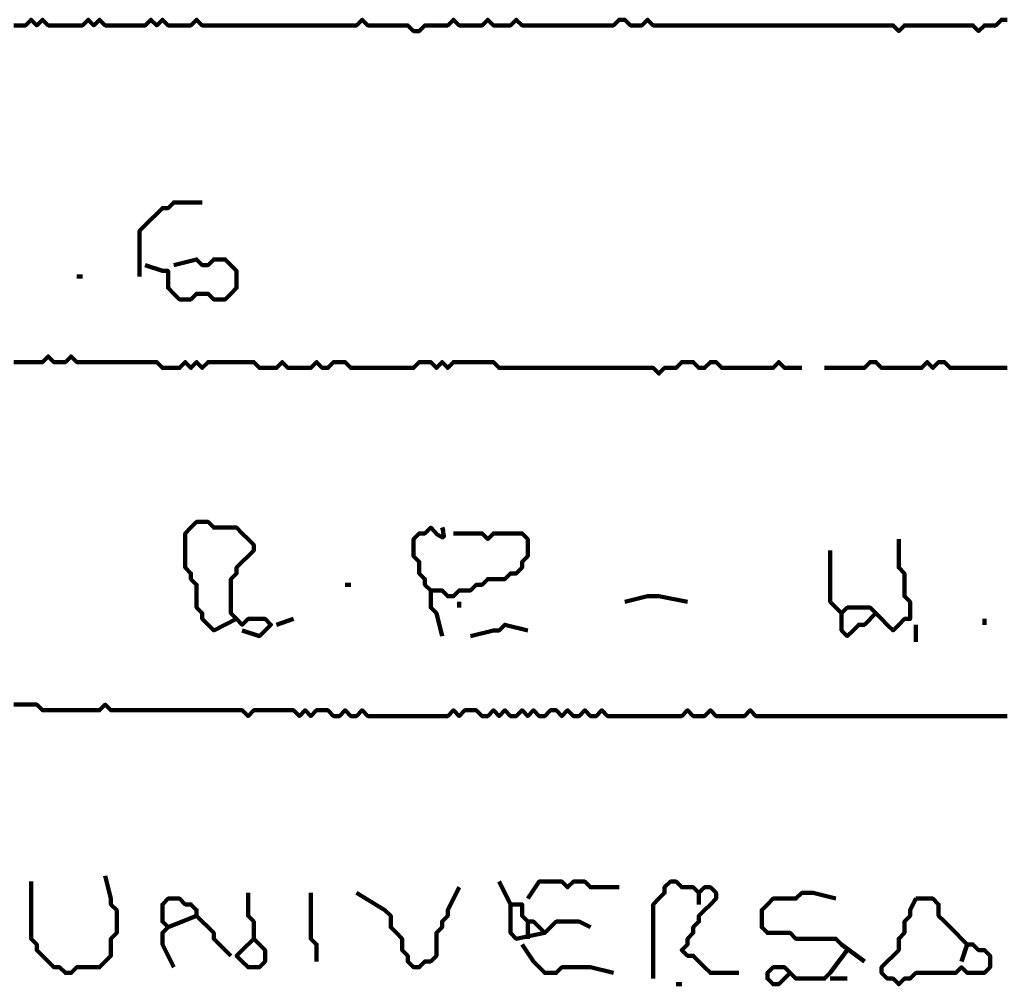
# Model space of a CAD drawing. Header units: metres. Extents: x 1959 to 4131, y 3282 to 4313.
# Tile 157 of 256: x 2379.76 to 2381.35, y 4303.91 to 4305.47. Entities that reach past the tile are written whole.
import ezdxf

# ---------------------------------------------------------------- set-up
doc = ezdxf.new("R2010")
doc.units = ezdxf.units.M
doc.layers.add('P', color=250, linetype='Continuous', lineweight=100)

msp = doc.modelspace()

# ---------------------------------------------------------------- linework, layer by layer
at = {"layer": 'P', "color": 0, "linetype": 'Continuous'}
for points in [[(2379.7523, 4305.4579), (2379.7616, 4305.4579), (2379.7708, 4305.4579), (2379.78, 4305.4671), (2379.7892, 4305.4579), (2379.7985, 4305.4671), (2379.8077, 4305.4579), (2379.8169, 4305.4579), (2379.8262, 4305.4579), (2379.8354, 4305.4579), (2379.8446, 4305.4579), (2379.8539, 4305.4579), (2379.8631, 4305.4579), (2379.8723, 4305.4671), (2379.8816, 4305.4579), (2379.8908, 4305.4671), (2379.9, 4305.4579), (2379.9092, 4305.4579), (2379.9185, 4305.4579), (2379.9277, 4305.4579), (2379.9369, 4305.4579), (2379.9462, 4305.4579), (2379.9554, 4305.4579), (2379.9646, 4305.4579), (2379.9739, 4305.4671), (2379.9831, 4305.4579), (2379.9923, 4305.4671), (2380.0016, 4305.4579), (2380.0108, 4305.4579), (2380.02, 4305.4579), (2380.0292, 4305.4579), (2380.0385, 4305.4579), (2380.0477, 4305.4671), (2380.0569, 4305.4579), (2380.0662, 4305.4579), (2380.0754, 4305.4579), (2380.0846, 4305.4579), (2380.0939, 4305.4579), (2380.1031, 4305.4579), (2380.1123, 4305.4579), (2380.1216, 4305.4579), (2380.1308, 4305.4579), (2380.14, 4305.4579), (2380.1492, 4305.4579), (2380.1585, 4305.4579), (2380.1677, 4305.4579), (2380.1769, 4305.4579), (2380.1862, 4305.4579), (2380.1954, 4305.4579), (2380.2046, 4305.4579), (2380.2139, 4305.4579), (2380.2231, 4305.4579), (2380.2323, 4305.4579), (2380.2416, 4305.4579), (2380.2508, 4305.4579), (2380.26, 4305.4579), (2380.2692, 4305.4579), (2380.2785, 4305.4579), (2380.2877, 4305.4579), (2380.2969, 4305.4579), (2380.3062, 4305.4579), (2380.3154, 4305.4671), (2380.3246, 4305.4579), (2380.3339, 4305.4579), (2380.3431, 4305.4579), (2380.3523, 4305.4579), (2380.3616, 4305.4579), (2380.3708, 4305.4579), (2380.38, 4305.4579), (2380.3892, 4305.4579), (2380.3985, 4305.4486), (2380.4077, 4305.4486), (2380.4169, 4305.4579), (2380.4262, 4305.4579), (2380.4354, 4305.4579), (2380.4446, 4305.4579), (2380.4539, 4305.4579), (2380.4631, 4305.4671), (2380.4723, 4305.4579), (2380.4816, 4305.4579), (2380.4908, 4305.4579), (2380.5, 4305.4579), (2380.5092, 4305.4579), (2380.5185, 4305.4671), (2380.5277, 4305.4579), (2380.5369, 4305.4579), (2380.5462, 4305.4579), (2380.5554, 4305.4579), (2380.5646, 4305.4671), (2380.5739, 4305.4579), (2380.5831, 4305.4579), (2380.5923, 4305.4579), (2380.6016, 4305.4579), (2380.6108, 4305.4579), (2380.62, 4305.4579), (2380.6292, 4305.4579), (2380.6385, 4305.4579), (2380.6477, 4305.4579), (2380.6569, 4305.4579), (2380.6662, 4305.4579), (2380.6754, 4305.4579), (2380.6846, 4305.4579), (2380.6939, 4305.4579), (2380.7031, 4305.4579), (2380.7123, 4305.4579), (2380.7216, 4305.4579), (2380.7308, 4305.4671), (2380.74, 4305.4671), (2380.7492, 4305.4579), (2380.7585, 4305.4579), (2380.7677, 4305.4579), (2380.7769, 4305.4671), (2380.7862, 4305.4579), (2380.7954, 4305.4579), (2380.8046, 4305.4579), (2380.8139, 4305.4579), (2380.8231, 4305.4579), (2380.8323, 4305.4579), (2380.8416, 4305.4579), (2380.8508, 4305.4579), (2380.86, 4305.4579), (2380.8692, 4305.4579), (2380.8785, 4305.4579), (2380.8877, 4305.4579), (2380.8969, 4305.4579), (2380.9062, 4305.4579), (2380.9154, 4305.4579), (2380.9246, 4305.4579), (2380.9339, 4305.4579), (2380.9431, 4305.4579), (2380.9523, 4305.4579), (2380.9616, 4305.4579), (2380.9708, 4305.4579), (2380.98, 4305.4579), (2380.9892, 4305.4579), (2380.9985, 4305.4579), (2381.0077, 4305.4579), (2381.0169, 4305.4579), (2381.0262, 4305.4579), (2381.0354, 4305.4579), (2381.0446, 4305.4579), (2381.0539, 4305.4579), (2381.0631, 4305.4579), (2381.0723, 4305.4579), (2381.0816, 4305.4579), (2381.0908, 4305.4579), (2381.1, 4305.4579), (2381.1092, 4305.4579), (2381.1185, 4305.4579), (2381.1277, 4305.4579), (2381.1369, 4305.4579), (2381.1462, 4305.4579), (2381.1554, 4305.4579), (2381.1646, 4305.4579), (2381.1739, 4305.4579), (2381.1831, 4305.4486), (2381.1923, 4305.4579), (2381.2016, 4305.4579), (2381.2108, 4305.4579), (2381.22, 4305.4579), (2381.2292, 4305.4579), (2381.2385, 4305.4579), (2381.2477, 4305.4579), (2381.2569, 4305.4579), (2381.2662, 4305.4579), (2381.2754, 4305.4579), (2381.2846, 4305.4579), (2381.2939, 4305.4579), (2381.3031, 4305.4579), (2381.3123, 4305.4486), (2381.3216, 4305.4579), (2381.3308, 4305.4579), (2381.34, 4305.4579), (2381.3492, 4305.4671), (2381.3585, 4305.4671)], [(2379.9554, 4305.0517), (2379.9554, 4305.0886), (2379.9554, 4305.0979), (2379.9554, 4305.1071), (2379.9554, 4305.1163), (2379.9554, 4305.1256), (2379.9646, 4305.1348), (2379.9739, 4305.144), (2379.9831, 4305.1533), (2379.9923, 4305.1625), (2380.0016, 4305.1625), (2380.0108, 4305.1717), (2380.0569, 4305.1717)], [(2380.0108, 4305.0702), (2380.0477, 4305.0794), (2380.0569, 4305.0702), (2380.0662, 4305.0702), (2380.0754, 4305.0794), (2380.0846, 4305.0794), (2380.0939, 4305.0794), (2380.1031, 4305.0702), (2380.1123, 4305.0609), (2380.1123, 4305.0517), (2380.1123, 4305.0425), (2380.1123, 4305.0333), (2380.1031, 4305.024), (2380.0939, 4305.0148), (2380.0846, 4305.0148), (2380.0754, 4305.0148), (2380.0662, 4305.024), (2380.0569, 4305.024), (2380.0477, 4305.024), (2380.0385, 4305.0148), (2380.0292, 4305.0148), (2380.02, 4305.0148), (2380.0108, 4305.024), (2380.0016, 4305.0333), (2380.0016, 4305.0425), (2380.0016, 4305.0517), (2380.0016, 4305.0609), (2379.9923, 4305.0609), (2379.9646, 4305.0702)], [(2379.8539, 4305.0517), (2379.8631, 4305.0517)], [(2379.7523, 4304.9133), (2379.7616, 4304.9133), (2379.7708, 4304.9133), (2379.78, 4304.9133), (2379.7892, 4304.9133), (2379.7985, 4304.9133), (2379.8077, 4304.9225), (2379.8169, 4304.9133), (2379.8262, 4304.9133), (2379.8354, 4304.9133), (2379.8446, 4304.9225), (2379.8539, 4304.9133), (2379.8631, 4304.9133), (2379.8723, 4304.9133), (2379.8816, 4304.9133), (2379.8908, 4304.9133), (2379.9, 4304.9133), (2379.9092, 4304.9133), (2379.9185, 4304.9133), (2379.9277, 4304.9133), (2379.9369, 4304.9133), (2379.9462, 4304.9133), (2379.9554, 4304.9133), (2379.9646, 4304.9133), (2379.9739, 4304.9133), (2379.9831, 4304.9133), (2379.9923, 4304.904), (2380.0016, 4304.904), (2380.0108, 4304.904), (2380.02, 4304.904), (2380.0292, 4304.9133), (2380.0385, 4304.904), (2380.0477, 4304.9133), (2380.0569, 4304.904), (2380.0662, 4304.9133), (2380.0754, 4304.9133), (2380.0846, 4304.9133), (2380.0939, 4304.9133), (2380.1031, 4304.9133), (2380.1123, 4304.9133), (2380.1216, 4304.9133), (2380.1308, 4304.9133), (2380.14, 4304.9133), (2380.1492, 4304.904), (2380.1585, 4304.904), (2380.1677, 4304.904), (2380.1769, 4304.904), (2380.1862, 4304.9133), (2380.1954, 4304.904), (2380.2046, 4304.904), (2380.2139, 4304.904), (2380.2231, 4304.904), (2380.2323, 4304.904), (2380.2416, 4304.9133), (2380.2508, 4304.904), (2380.26, 4304.904), (2380.2692, 4304.9133), (2380.2785, 4304.9133), (2380.2877, 4304.9133), (2380.2969, 4304.904), (2380.3062, 4304.904), (2380.3154, 4304.904), (2380.3246, 4304.904), (2380.3339, 4304.904), (2380.3431, 4304.904), (2380.3523, 4304.904), (2380.3616, 4304.904), (2380.3708, 4304.904), (2380.38, 4304.904), (2380.3892, 4304.904), (2380.3985, 4304.904), (2380.4077, 4304.9133), (2380.4169, 4304.9133), (2380.4262, 4304.9133), (2380.4354, 4304.904), (2380.4446, 4304.9133), (2380.4539, 4304.904), (2380.4631, 4304.9133), (2380.4723, 4304.9133), (2380.4816, 4304.9133), (2380.4908, 4304.9133), (2380.5, 4304.9133), (2380.5092, 4304.9133), (2380.5185, 4304.9133), (2380.5277, 4304.9133), (2380.5369, 4304.904), (2380.5462, 4304.904), (2380.5554, 4304.904), (2380.5646, 4304.904), (2380.5739, 4304.904), (2380.5831, 4304.904), (2380.5923, 4304.904), (2380.6016, 4304.904), (2380.6108, 4304.904), (2380.62, 4304.904), (2380.6292, 4304.904), (2380.6385, 4304.904), (2380.6477, 4304.904), (2380.6569, 4304.904), (2380.6662, 4304.904), (2380.6754, 4304.904), (2380.6846, 4304.904), (2380.6939, 4304.904), (2380.7031, 4304.904), (2380.7123, 4304.904), (2380.7216, 4304.904), (2380.7308, 4304.904), (2380.74, 4304.904), (2380.7492, 4304.904), (2380.7585, 4304.904), (2380.7677, 4304.904), (2380.7769, 4304.904), (2380.7862, 4304.904), (2380.7954, 4304.8948), (2380.8046, 4304.904), (2380.8139, 4304.904), (2380.8231, 4304.904), (2380.8323, 4304.9133), (2380.8416, 4304.9133), (2380.8508, 4304.9133), (2380.86, 4304.904), (2380.8692, 4304.904), (2380.8785, 4304.9133), (2380.8877, 4304.9133), (2380.8969, 4304.904), (2380.9062, 4304.904), (2380.9154, 4304.904), (2380.9246, 4304.904), (2380.9339, 4304.904), (2380.9431, 4304.904), (2380.9523, 4304.904), (2380.9616, 4304.904), (2380.9708, 4304.904), (2380.98, 4304.904), (2380.9892, 4304.9133), (2380.9985, 4304.904), (2381.0077, 4304.904), (2381.0262, 4304.904)], [(2381.0631, 4304.904), (2381.1, 4304.904), (2381.1092, 4304.904), (2381.1185, 4304.904), (2381.1277, 4304.904), (2381.1369, 4304.9133), (2381.1462, 4304.9133), (2381.1554, 4304.904), (2381.1646, 4304.904), (2381.1739, 4304.904), (2381.1831, 4304.904), (2381.1923, 4304.904), (2381.2016, 4304.904), (2381.2108, 4304.904), (2381.22, 4304.904), (2381.2292, 4304.9133), (2381.2385, 4304.904), (2381.2477, 4304.9133), (2381.2569, 4304.9133), (2381.2662, 4304.904), (2381.2754, 4304.904), (2381.2846, 4304.904), (2381.2939, 4304.904), (2381.3031, 4304.904), (2381.3123, 4304.904), (2381.3216, 4304.904), (2381.3308, 4304.904), (2381.34, 4304.904), (2381.3492, 4304.904), (2381.3585, 4304.904)], [(2380.1123, 4304.4979), (2380.0754, 4304.4794), (2380.0662, 4304.4886), (2380.0569, 4304.4979), (2380.0569, 4304.5071), (2380.0477, 4304.5163), (2380.0477, 4304.5256), (2380.0477, 4304.5348), (2380.0477, 4304.544), (2380.0477, 4304.5533), (2380.0385, 4304.5625), (2380.0385, 4304.5717), (2380.0292, 4304.5809), (2380.0292, 4304.5902), (2380.0292, 4304.5994), (2380.0292, 4304.6086), (2380.0292, 4304.6179), (2380.0292, 4304.6271), (2380.0292, 4304.6363), (2380.0385, 4304.6456), (2380.0477, 4304.6548), (2380.0569, 4304.6548), (2380.0662, 4304.6548), (2380.0754, 4304.6456), (2380.0846, 4304.6456), (2380.0939, 4304.6456), (2380.1031, 4304.6456), (2380.1123, 4304.6456), (2380.1216, 4304.6363), (2380.1308, 4304.6271), (2380.14, 4304.6179), (2380.14, 4304.6086), (2380.1308, 4304.5994), (2380.1216, 4304.5902), (2380.1123, 4304.5809), (2380.1123, 4304.5717), (2380.1031, 4304.5625), (2380.1031, 4304.5533), (2380.1031, 4304.544), (2380.1031, 4304.5348), (2380.1031, 4304.5256), (2380.1031, 4304.5163), (2380.1031, 4304.5071), (2380.1123, 4304.4979), (2380.1216, 4304.4886), (2380.1308, 4304.4979), (2380.14, 4304.4979), (2380.1492, 4304.4979), (2380.1585, 4304.4979), (2380.1677, 4304.4886), (2380.1585, 4304.4794), (2380.1492, 4304.4702), (2380.1216, 4304.4794)], [(2380.4631, 4304.6363), (2380.5, 4304.6363), (2380.5092, 4304.6363), (2380.5185, 4304.6271), (2380.5277, 4304.6363), (2380.5369, 4304.6363), (2380.5462, 4304.6363), (2380.5554, 4304.6363), (2380.5646, 4304.6363), (2380.5739, 4304.6363), (2380.5831, 4304.6271), (2380.5831, 4304.6179), (2380.5831, 4304.6086), (2380.5831, 4304.5994), (2380.5739, 4304.5902), (2380.5739, 4304.5809), (2380.5646, 4304.5717), (2380.5554, 4304.5717), (2380.5462, 4304.5625), (2380.5369, 4304.5625), (2380.5277, 4304.5625), (2380.5185, 4304.5625), (2380.5092, 4304.5533), (2380.5, 4304.5533), (2380.4908, 4304.544), (2380.4816, 4304.544), (2380.4723, 4304.544), (2380.4631, 4304.5348), (2380.4539, 4304.5348), (2380.4446, 4304.544), (2380.4354, 4304.544), (2380.4262, 4304.544), (2380.4169, 4304.5533), (2380.4169, 4304.5625), (2380.4077, 4304.5717), (2380.4077, 4304.5809), (2380.4077, 4304.5902), (2380.3985, 4304.5994), (2380.3985, 4304.6086), (2380.3985, 4304.6179), (2380.3985, 4304.6271), (2380.4077, 4304.6363), (2380.4169, 4304.6363), (2380.4262, 4304.6456), (2380.4323, 4304.6394), (2380.4369, 4304.6348), (2380.4416, 4304.6317), (2380.4446, 4304.6302), (2380.4462, 4304.6302), (2380.4477, 4304.6317), (2380.4462, 4304.6379), (2380.4462, 4304.6409), (2380.4446, 4304.6456)], [(2381.1831, 4304.6271), (2381.1831, 4304.5902), (2381.1831, 4304.5809), (2381.1923, 4304.5717), (2381.1923, 4304.5625), (2381.1923, 4304.5533), (2381.1923, 4304.544), (2381.1923, 4304.5348), (2381.2016, 4304.5256), (2381.2016, 4304.5163), (2381.2016, 4304.5071), (2381.2016, 4304.4979), (2381.1923, 4304.4979), (2381.1831, 4304.4886), (2381.1739, 4304.4794), (2381.1646, 4304.4886), (2381.1554, 4304.4979), (2381.1462, 4304.5071), (2381.1369, 4304.5163), (2381.1277, 4304.5163), (2381.1185, 4304.5163), (2381.1092, 4304.5163), (2381.1, 4304.5163), (2381.0908, 4304.5071), (2381.0816, 4304.5163), (2381.0723, 4304.5256), (2381.0723, 4304.5348), (2381.0723, 4304.544), (2381.0723, 4304.5533), (2381.0723, 4304.5625), (2381.0723, 4304.5717), (2381.0723, 4304.5809), (2381.0723, 4304.6086)], [(2380.2877, 4304.5533), (2380.2969, 4304.5533)], [(2380.4262, 4304.544), (2380.4262, 4304.5163), (2380.4354, 4304.5071), (2380.4446, 4304.4702)], [(2380.74, 4304.5256), (2380.7769, 4304.5348), (2380.7862, 4304.5348), (2380.7954, 4304.5348), (2380.8416, 4304.5256)], [(2380.4723, 4304.5256), (2380.4723, 4304.5163)], [(2381.0908, 4304.5071), (2381.0908, 4304.4794), (2381.1, 4304.4702), (2381.1092, 4304.4794), (2381.1185, 4304.4886), (2381.1277, 4304.4886), (2381.1462, 4304.5071)], [(2380.1769, 4304.4886), (2380.2046, 4304.4979)], [(2380.4908, 4304.4702), (2380.5277, 4304.4794), (2380.5369, 4304.4794), (2380.5462, 4304.4886), (2380.5831, 4304.4794)], [(2381.2108, 4304.4886), (2381.2108, 4304.4609)], [(2381.3216, 4304.4979), (2381.3216, 4304.4886)], [(2379.7523, 4304.3594), (2379.7616, 4304.3594), (2379.7708, 4304.3594), (2379.78, 4304.3594), (2379.7892, 4304.3594), (2379.7985, 4304.3502), (2379.8077, 4304.3502), (2379.8169, 4304.3502), (2379.8262, 4304.3502), (2379.8354, 4304.3502), (2379.8446, 4304.3502), (2379.8539, 4304.3502), (2379.8631, 4304.3502), (2379.8723, 4304.3502), (2379.8816, 4304.3502), (2379.8908, 4304.3502), (2379.9, 4304.3594), (2379.9092, 4304.3502), (2379.9185, 4304.3502), (2379.9277, 4304.3502), (2379.9369, 4304.3502), (2379.9462, 4304.3502), (2379.9554, 4304.3502), (2379.9646, 4304.3502), (2379.9739, 4304.3502), (2379.9831, 4304.3502), (2379.9923, 4304.3502), (2380.0016, 4304.3502), (2380.0108, 4304.3502), (2380.02, 4304.3502), (2380.0292, 4304.3502), (2380.0385, 4304.3502), (2380.0477, 4304.3502), (2380.0569, 4304.3502), (2380.0662, 4304.3502), (2380.0754, 4304.3502), (2380.0846, 4304.3502), (2380.0939, 4304.3502), (2380.1031, 4304.3502), (2380.1123, 4304.3502), (2380.1216, 4304.3502), (2380.1308, 4304.3409), (2380.14, 4304.3502), (2380.1492, 4304.3502), (2380.1585, 4304.3502), (2380.1677, 4304.3502), (2380.1769, 4304.3502), (2380.1862, 4304.3502), (2380.1954, 4304.3502), (2380.2046, 4304.3502), (2380.2139, 4304.3409), (2380.2231, 4304.3502), (2380.2323, 4304.3409), (2380.2416, 4304.3502), (2380.2508, 4304.3502), (2380.26, 4304.3502), (2380.2692, 4304.3409), (2380.2785, 4304.3409), (2380.2877, 4304.3502), (2380.2969, 4304.3409), (2380.3062, 4304.3409), (2380.3154, 4304.3502), (2380.3246, 4304.3409), (2380.3339, 4304.3409), (2380.3431, 4304.3409), (2380.3523, 4304.3409), (2380.3616, 4304.3409), (2380.3708, 4304.3409), (2380.38, 4304.3409), (2380.3892, 4304.3409), (2380.3985, 4304.3409), (2380.4077, 4304.3409), (2380.4169, 4304.3409), (2380.4262, 4304.3409), (2380.4354, 4304.3409), (2380.4446, 4304.3409), (2380.4539, 4304.3409), (2380.4631, 4304.3502), (2380.4723, 4304.3409), (2380.4816, 4304.3502), (2380.4908, 4304.3502), (2380.5, 4304.3502), (2380.5092, 4304.3409), (2380.5185, 4304.3409), (2380.5277, 4304.3502), (2380.5369, 4304.3409), (2380.5462, 4304.3502), (2380.5554, 4304.3409), (2380.5646, 4304.3409), (2380.5739, 4304.3502), (2380.5831, 4304.3409), (2380.5923, 4304.3502), (2380.6016, 4304.3409), (2380.6108, 4304.3409), (2380.62, 4304.3502), (2380.6292, 4304.3502), (2380.6385, 4304.3409), (2380.6477, 4304.3502), (2380.6569, 4304.3409), (2380.6662, 4304.3409), (2380.6754, 4304.3502), (2380.6846, 4304.3409), (2380.6939, 4304.3409), (2380.7031, 4304.3502), (2380.7123, 4304.3409), (2380.7216, 4304.3409), (2380.7308, 4304.3409), (2380.74, 4304.3409), (2380.7492, 4304.3409), (2380.7585, 4304.3409), (2380.7677, 4304.3409), (2380.7769, 4304.3409), (2380.7862, 4304.3409), (2380.7954, 4304.3409), (2380.8046, 4304.3409), (2380.8139, 4304.3409), (2380.8231, 4304.3409), (2380.8323, 4304.3409), (2380.8416, 4304.3502), (2380.8508, 4304.3409), (2380.86, 4304.3409), (2380.8692, 4304.3409), (2380.8785, 4304.3502), (2380.8877, 4304.3409), (2380.8969, 4304.3409), (2380.9062, 4304.3409), (2380.9154, 4304.3409), (2380.9246, 4304.3409), (2380.9339, 4304.3409), (2380.9431, 4304.3502), (2380.9523, 4304.3409), (2380.9616, 4304.3409), (2380.9708, 4304.3409), (2380.98, 4304.3409), (2380.9892, 4304.3409), (2380.9985, 4304.3409), (2381.0077, 4304.3409), (2381.0169, 4304.3409), (2381.0262, 4304.3409), (2381.0354, 4304.3409), (2381.0446, 4304.3409), (2381.0539, 4304.3409), (2381.0631, 4304.3409), (2381.0723, 4304.3409), (2381.0816, 4304.3409), (2381.0908, 4304.3409), (2381.1, 4304.3409), (2381.1092, 4304.3409), (2381.1185, 4304.3409), (2381.1277, 4304.3409), (2381.1369, 4304.3409), (2381.1462, 4304.3409), (2381.1554, 4304.3409), (2381.1646, 4304.3409), (2381.1739, 4304.3409), (2381.1831, 4304.3409), (2381.1923, 4304.3409), (2381.2016, 4304.3409), (2381.2108, 4304.3409), (2381.22, 4304.3409), (2381.2292, 4304.3409), (2381.2385, 4304.3409), (2381.2477, 4304.3409), (2381.2569, 4304.3409), (2381.2662, 4304.3409), (2381.2754, 4304.3409), (2381.2846, 4304.3409), (2381.2939, 4304.3409), (2381.3031, 4304.3409), (2381.3123, 4304.3409), (2381.3216, 4304.3409), (2381.3308, 4304.3409), (2381.34, 4304.3409), (2381.3492, 4304.3409), (2381.3585, 4304.3409)], [(2379.9, 4304.0825), (2379.9092, 4304.0456), (2379.9092, 4304.0363), (2379.9185, 4304.0271), (2379.9185, 4304.0179), (2379.9185, 4304.0086), (2379.9185, 4303.9994), (2379.9185, 4303.9902), (2379.9092, 4303.9809), (2379.9092, 4303.9717), (2379.9092, 4303.9625), (2379.9092, 4303.9533), (2379.9, 4303.944), (2379.8908, 4303.9348), (2379.8816, 4303.9348), (2379.8723, 4303.9348), (2379.8631, 4303.9348), (2379.8539, 4303.9348), (2379.8446, 4303.9256), (2379.8354, 4303.9256), (2379.8262, 4303.9348), (2379.8169, 4303.9348), (2379.8077, 4303.944), (2379.7985, 4303.9533), (2379.7892, 4303.9625), (2379.7892, 4303.9717), (2379.78, 4303.9809), (2379.78, 4303.9902), (2379.78, 4303.9994), (2379.78, 4304.0086), (2379.78, 4304.0179), (2379.78, 4304.0271), (2379.78, 4304.0733)], [(2380.5369, 4304.0733), (2380.5554, 4304.0363), (2380.5646, 4304.0363), (2380.5739, 4304.0363), (2380.5739, 4304.0271), (2380.5739, 4304.0179), (2380.5831, 4304.0086), (2380.5923, 4304.0086), (2380.6016, 4303.9994), (2380.6108, 4303.9902), (2380.62, 4303.9994), (2380.6292, 4304.0086), (2380.6385, 4304.0086), (2380.6477, 4304.0086), (2380.6569, 4304.0086), (2380.6662, 4304.0086), (2380.6846, 4303.9994)], [(2380.5831, 4304.0456), (2380.6016, 4304.0733), (2380.6108, 4304.0733), (2380.62, 4304.0733), (2380.6292, 4304.0733), (2380.6385, 4304.0733), (2380.6477, 4304.064), (2380.6569, 4304.0733), (2380.6662, 4304.0733), (2380.6754, 4304.0733), (2380.6846, 4304.064), (2380.6939, 4304.064), (2380.7308, 4304.064)], [(2380.7862, 4303.9163), (2380.7862, 4303.9533), (2380.7862, 4303.9625), (2380.7862, 4303.9717), (2380.7862, 4303.9809), (2380.7862, 4303.9902), (2380.7862, 4303.9994), (2380.7862, 4304.0086), (2380.7862, 4304.0179), (2380.7862, 4304.0271), (2380.7862, 4304.0363), (2380.7954, 4304.0456), (2380.8046, 4304.0548), (2380.8046, 4304.064), (2380.8139, 4304.0733), (2380.8231, 4304.0733), (2380.8323, 4304.064), (2380.8416, 4304.064), (2380.8508, 4304.064), (2380.86, 4304.0548), (2380.8692, 4304.064), (2380.8785, 4304.064), (2380.8877, 4304.0548), (2380.8877, 4304.0456), (2380.8785, 4304.0363), (2380.8692, 4304.0271), (2380.86, 4304.0179), (2380.86, 4304.0086), (2380.8508, 4303.9994), (2380.8508, 4303.9902), (2380.8416, 4303.9809), (2380.8416, 4303.9717), (2380.8323, 4303.9625), (2380.8416, 4303.9533), (2380.8508, 4303.9533), (2380.86, 4303.944), (2380.8692, 4303.9348), (2380.8785, 4303.9256), (2380.8877, 4303.9256), (2380.8969, 4303.9256), (2380.9246, 4303.9256)], [(2380.4723, 4304.064), (2380.4539, 4304.0271), (2380.4539, 4304.0179), (2380.4446, 4304.0086), (2380.4446, 4303.9994), (2380.4354, 4303.9902), (2380.4354, 4303.9809), (2380.4354, 4303.9717), (2380.4354, 4303.9625), (2380.4354, 4303.9533), (2380.4262, 4303.944), (2380.4169, 4303.944), (2380.4077, 4303.9348), (2380.3985, 4303.9348), (2380.3892, 4303.944), (2380.3892, 4303.9533), (2380.38, 4303.9625), (2380.38, 4303.9717), (2380.38, 4303.9809), (2380.3708, 4303.9902), (2380.3616, 4303.9994), (2380.3616, 4304.0086), (2380.3616, 4304.0179), (2380.3523, 4304.0271), (2380.3062, 4304.0548)], [(2380.0108, 4303.9348), (2379.9923, 4303.9717), (2379.9923, 4303.9809), (2379.9923, 4303.9902), (2380.0016, 4303.9994), (2379.9923, 4304.0086), (2379.9923, 4304.0179), (2379.9923, 4304.0271), (2379.9923, 4304.0363), (2380.0016, 4304.0456), (2380.0108, 4304.0456), (2380.02, 4304.0456), (2380.0292, 4304.0363), (2380.0385, 4304.0363), (2380.0477, 4304.0271), (2380.0477, 4304.0179), (2380.0569, 4304.0086), (2380.0662, 4303.9994), (2380.0754, 4303.9902), (2380.0754, 4303.9809), (2380.1031, 4303.9533)], [(2380.1308, 4304.0548), (2380.1308, 4304.0179), (2380.14, 4304.0086), (2380.14, 4303.9994), (2380.14, 4303.9902), (2380.14, 4303.9809), (2380.1492, 4303.9717), (2380.1585, 4303.9625), (2380.1585, 4303.9533), (2380.1585, 4303.944), (2380.1492, 4303.9348), (2380.14, 4303.9348), (2380.1308, 4303.9348), (2380.1216, 4303.944), (2380.1123, 4303.9533), (2380.1216, 4303.9625), (2380.14, 4303.9809)], [(2380.2323, 4304.0548), (2380.2323, 4304.0179), (2380.2323, 4304.0086), (2380.2323, 4303.9994), (2380.2323, 4303.9902), (2380.2323, 4303.9809), (2380.2416, 4303.9717), (2380.2416, 4303.9625), (2380.2416, 4303.944)], [(2380.86, 4304.0548), (2380.86, 4304.0363)], [(2381.1277, 4303.944), (2381.0908, 4303.9717), (2381.0816, 4303.9809), (2381.0723, 4303.9809), (2381.0631, 4303.9809), (2381.0539, 4303.9809), (2381.0446, 4303.9809), (2381.0354, 4303.9809), (2381.0262, 4303.9809), (2381.0169, 4303.9809), (2381.0077, 4303.9902), (2380.9985, 4303.9902), (2380.9892, 4303.9902), (2380.98, 4303.9902), (2380.9708, 4303.9902), (2380.9616, 4303.9994), (2380.9616, 4304.0086), (2380.9616, 4304.0179), (2380.9616, 4304.0271), (2380.9708, 4304.0363), (2380.98, 4304.0456), (2380.9892, 4304.0456), (2380.9985, 4304.0456), (2381.0077, 4304.0456), (2381.0169, 4304.0456), (2381.0262, 4304.0548), (2381.0354, 4304.0548), (2381.0446, 4304.0548), (2381.0816, 4304.0456)], [(2381.2108, 4304.0456), (2381.22, 4304.0456), (2381.2292, 4304.0456), (2381.2385, 4304.0456), (2381.2477, 4304.0363), (2381.2477, 4304.0271), (2381.2477, 4304.0179), (2381.2569, 4304.0086), (2381.2662, 4303.9994), (2381.2754, 4303.9902), (2381.2846, 4303.9809), (2381.2939, 4303.9717), (2381.3031, 4303.9717), (2381.3123, 4303.9625), (2381.3216, 4303.9625), (2381.3308, 4303.9533), (2381.3308, 4303.944), (2381.3308, 4303.9348), (2381.3216, 4303.9256), (2381.3123, 4303.9256), (2381.3031, 4303.9256), (2381.2939, 4303.9256), (2381.2846, 4303.9348), (2381.2754, 4303.9256), (2381.2662, 4303.9256), (2381.2569, 4303.9256), (2381.2477, 4303.9256), (2381.2385, 4303.9256), (2381.2292, 4303.9256), (2381.22, 4303.9256), (2381.2108, 4303.9256), (2381.2016, 4303.9163), (2381.1923, 4303.9163), (2381.1831, 4303.9071), (2381.1739, 4303.9163), (2381.1646, 4303.9163), (2381.1554, 4303.9256), (2381.1554, 4303.9348), (2381.1646, 4303.944), (2381.1739, 4303.9533), (2381.1831, 4303.9625), (2381.1831, 4303.9717), (2381.1831, 4303.9809), (2381.1923, 4303.9902), (2381.1923, 4303.9994), (2381.1923, 4304.0086), (2381.2016, 4304.0179), (2381.2016, 4304.0271), (2381.2108, 4304.0456)], [(2380.5554, 4304.0363), (2380.5554, 4303.9994), (2380.5554, 4303.9902), (2380.5646, 4303.9809), (2380.6108, 4303.9902)], [(2380.0477, 4304.0179), (2380.0016, 4303.9994)], [(2380.5831, 4304.0086), (2380.5831, 4303.9809)], [(2380.5739, 4303.9717), (2380.5923, 4303.944), (2380.6016, 4303.9348), (2380.6108, 4303.9256), (2380.62, 4303.9256), (2380.6292, 4303.9256), (2380.6385, 4303.9348), (2380.6477, 4303.9348), (2380.6569, 4303.9348), (2380.6662, 4303.9348), (2380.6754, 4303.9348), (2380.6846, 4303.9348), (2380.7216, 4303.9256)], [(2381.1, 4303.9625), (2381.0723, 4303.9256), (2381.0631, 4303.9163), (2381.0539, 4303.9163), (2381.0446, 4303.9163), (2381.0354, 4303.9163), (2381.0262, 4303.9163), (2381.0169, 4303.9163), (2381.0077, 4303.9256), (2380.9985, 4303.9348), (2380.9892, 4303.9348), (2380.98, 4303.9348), (2380.9708, 4303.9256), (2380.9708, 4303.9163), (2380.98, 4303.9071), (2380.9892, 4303.9071), (2381.0077, 4303.9256)], [(2381.2939, 4303.9717), (2381.2846, 4303.944)], [(2381.1, 4303.9163), (2381.0723, 4303.9163)], [(2380.8231, 4303.9071), (2380.8323, 4303.9071)]]:
    msp.add_lwpolyline(points, dxfattribs=at)

doc.saveas('drawing.dxf')
